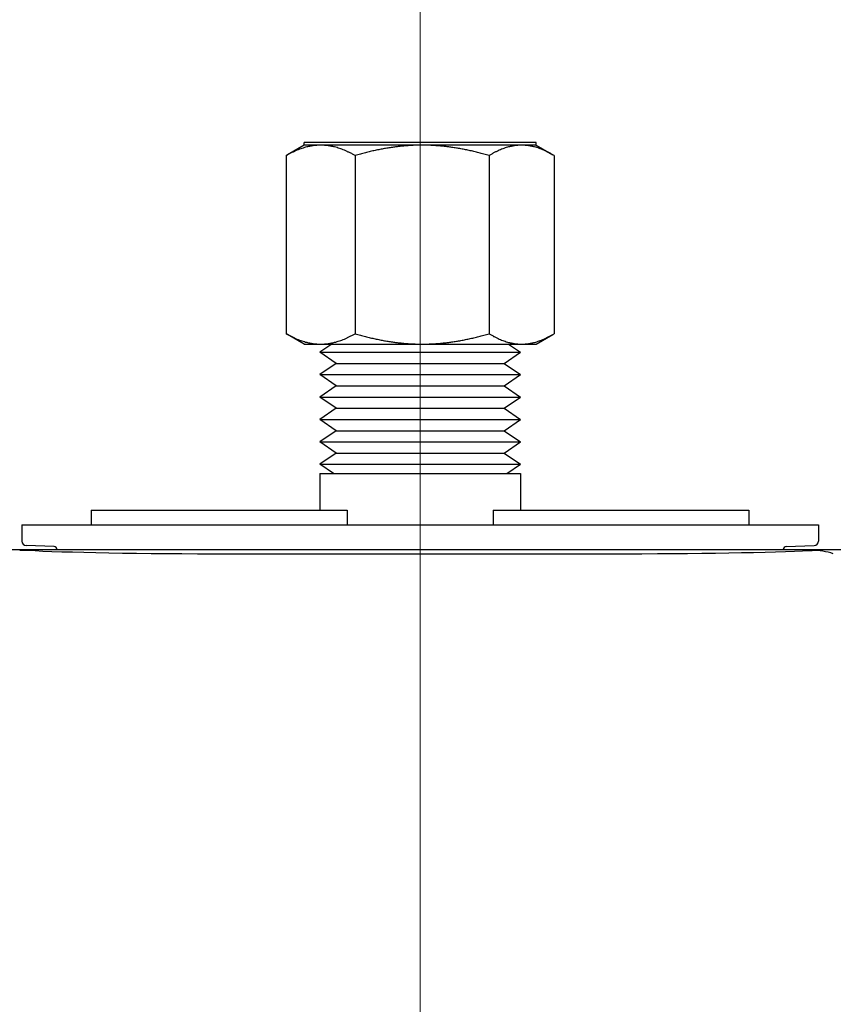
# Model space of a CAD drawing. Header units: inches. Extents: x 1 to 669, y 0 to 417.
# Tile 85 of 256: x 119.07 to 121.26, y 269.63 to 272.28. Entities that reach past the tile are written whole.
import ezdxf

# ---------------------------------------------------------------- set-up
doc = ezdxf.new("R2010")
doc.units = ezdxf.units.IN
doc.header["$LTSCALE"] = 12
doc.header["$MEASUREMENT"] = 0
doc.linetypes.add('C', pattern=[2, 1.25, -0.25, 0.25, -0.25])
doc.layers.add('C', color=4, linetype='C', lineweight=13)
doc.layers.add('X', color=1, linetype='CONTINUOUS')

msp = doc.modelspace()

# ---------------------------------------------------------------- linework, layer by layer
at = {"layer": 'C'}
msp.add_line((120.1511, 277.63662), (120.1511, 163.62097), dxfattribs=at)
at = {"layer": 'X'}
for p, q in [((119.8386, 271.94033), (119.79373, 271.91442)), ((120.4636, 271.94727), (119.8386, 271.94727)), ((119.8386, 271.94033), (119.8386, 271.94727)), ((120.4636, 271.94033), (119.8386, 271.94033)), ((120.4636, 271.94033), (120.4636, 271.94727)), ((120.4636, 271.94033), (120.50848, 271.91442)), ((119.79031, 271.91242), (119.79031, 271.43218)), ((119.97604, 271.91242), (119.97604, 271.43218)), ((120.33683, 271.91242), (120.33683, 271.43218)), ((120.51189, 271.91242), (120.51189, 271.43218)), ((119.8386, 271.40427), (119.79373, 271.43018)), ((120.4636, 271.40427), (120.50848, 271.43018)), ((119.8386, 271.40427), (120.4636, 271.40427)), ((119.91293, 271.40427), (119.8811, 271.38242)), ((120.38927, 271.40427), (120.4211, 271.38242)), ((119.9251, 271.35222), (119.8811, 271.38242)), ((119.88114, 271.38242), (120.4211, 271.38242)), ((120.3771, 271.35222), (120.4211, 271.38242)), ((119.9251, 271.35222), (119.8811, 271.32202)), ((119.92513, 271.35222), (120.3771, 271.35222)), ((120.3771, 271.35222), (120.4211, 271.32202)), ((119.9251, 271.29181), (119.8811, 271.32202)), ((119.88114, 271.32202), (120.4211, 271.32202)), ((120.3771, 271.29181), (120.4211, 271.32202)), ((119.9251, 271.29181), (119.8811, 271.26161)), ((119.92513, 271.29181), (120.3771, 271.29181)), ((120.3771, 271.29181), (120.4211, 271.26161)), ((119.9251, 271.23141), (119.8811, 271.26161)), ((119.88114, 271.26161), (120.4211, 271.26161)), ((120.3771, 271.23141), (120.4211, 271.26161)), ((119.9251, 271.23141), (119.8811, 271.2012)), ((119.92513, 271.23141), (120.3771, 271.23141)), ((120.3771, 271.23141), (120.4211, 271.2012)), ((119.9251, 271.171), (119.8811, 271.2012)), ((119.88114, 271.2012), (120.4211, 271.2012)), ((120.3771, 271.171), (120.4211, 271.2012)), ((119.9251, 271.171), (119.8811, 271.1408)), ((119.92513, 271.171), (120.3771, 271.171)), ((120.3771, 271.171), (120.4211, 271.1408)), ((119.9251, 271.11059), (119.8811, 271.1408)), ((119.88114, 271.1408), (120.4211, 271.1408)), ((120.3771, 271.11059), (120.4211, 271.1408)), ((119.9251, 271.11059), (119.8811, 271.08039)), ((119.92513, 271.11059), (120.3771, 271.11059)), ((120.3771, 271.11059), (120.4211, 271.08039)), ((119.91769, 271.05527), (119.8811, 271.08039)), ((119.88114, 271.08039), (120.4211, 271.08039)), ((120.38451, 271.05527), (120.4211, 271.08039)), ((119.8811, 271.05527), (119.8811, 270.95684)), ((119.88114, 271.05527), (120.4211, 271.05527)), ((120.4211, 271.05527), (120.4211, 270.95684)), ((119.26527, 270.95684), (119.95425, 270.95684)), ((119.26527, 270.95684), (119.26527, 270.91747)), ((119.95425, 270.95684), (119.95425, 270.91747)), ((120.34795, 270.95684), (121.03693, 270.95684)), ((120.34795, 270.95684), (120.34795, 270.91747)), ((121.03693, 270.95684), (121.03693, 270.91747)), ((119.07827, 270.91747), (121.22394, 270.91747)), ((119.07827, 270.91747), (119.07827, 270.87368)), ((121.22394, 270.91747), (121.22394, 270.87368)), ((118.62945, 270.8505), (121.67275, 270.8505)), ((119.07236, 270.8505), (119.07236, 270.84933)), ((119.16521, 270.85873), (119.08959, 270.86188)), ((119.17275, 270.85054), (119.17275, 270.85086)), ((119.63929, 270.83937), (120.66291, 270.83937)), ((121.12945, 270.85054), (121.12945, 270.85086)), ((121.13699, 270.85873), (121.21262, 270.86188)), ((121.20065, 270.84844), (121.20065, 270.8505)), ((121.20065, 270.84844), (121.20684, 270.84844))]:
    msp.add_line(p, q, dxfattribs=at)
for centre, radius, start, end in [((119.09008, 270.87368), 0.01181, 180, 267.61406), ((121.21212, 270.87368), 0.01181, 272.38594, 0), ((119.16488, 270.85086), 0.00787, 0, 87.61406), ((121.13732, 270.85086), 0.00787, 92.38594, 180), ((121.20684, 270.65946), 0.18898, 72.34416, 90.00086)]:
    msp.add_arc(centre, radius, start, end, dxfattribs=at)
for centre, start_param, end_param in [((119.63929, 270.85483), -2.7432099, -1.5707963), ((120.66291, 270.85483), -1.5707963, -0.426119)]:
    msp.add_ellipse(centre, major_axis=(0.59055, 0), ratio=0.0261859, start_param=start_param, end_param=end_param, dxfattribs=at)
for points, weights in [([(119.88317, 271.94033), (119.84008, 271.94033), (119.79031, 271.91242)], [2.59466629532, 2.59466629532, 2.40837763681]), ([(119.97604, 271.91242), (119.92627, 271.94033), (119.88317, 271.94033)], [2.40837763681, 2.59466629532, 2.59466629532]), ([(120.15643, 271.94033), (120.07271, 271.94033), (119.97604, 271.91242)], [2.59466629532, 2.59466629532, 2.40837763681]), ([(120.33683, 271.91242), (120.24016, 271.94033), (120.15643, 271.94033)], [2.40837763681, 2.59466629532, 2.59466629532]), ([(120.42436, 271.94033), (120.38374, 271.94033), (120.33683, 271.91242)], [2.59466629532, 2.59466629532, 2.40837763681]), ([(120.51189, 271.91242), (120.46498, 271.94033), (120.42436, 271.94033)], [2.40837763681, 2.59466629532, 2.59466629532]), ([(119.79031, 271.91242), (119.79203, 271.91344), (119.79373, 271.91442)], [2.40837763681, 2.41472197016, 2.42085023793]), ([(119.79031, 271.43218), (119.84008, 271.40427), (119.88317, 271.40427)], [2.40837763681, 2.59466629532, 2.59466629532]), ([(119.79373, 271.43018), (119.79203, 271.43116), (119.79031, 271.43218)], [2.42085023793, 2.41472197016, 2.40837763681]), ([(119.88317, 271.40427), (119.92627, 271.40427), (119.97604, 271.43218)], [2.59466629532, 2.59466629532, 2.40837763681]), ([(119.97604, 271.43218), (120.07271, 271.40427), (120.15643, 271.40427)], [2.40837763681, 2.59466629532, 2.59466629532]), ([(120.15643, 271.40427), (120.24016, 271.40427), (120.33683, 271.43218)], [2.59466629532, 2.59466629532, 2.40837763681]), ([(120.33683, 271.43218), (120.38374, 271.40427), (120.42436, 271.40427)], [2.40837763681, 2.59466629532, 2.59466629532]), ([(120.42436, 271.40427), (120.46498, 271.40427), (120.51189, 271.43218)], [2.59466629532, 2.59466629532, 2.40837763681])]:
    msp.add_rational_spline(points, weights, degree=2, dxfattribs=at)
msp.add_open_spline([(119.07236, 270.84933), (119.07871, 270.84942), (119.08628, 270.84938), (119.09498, 270.84883)], degree=3, dxfattribs=at)

doc.saveas('drawing.dxf')
